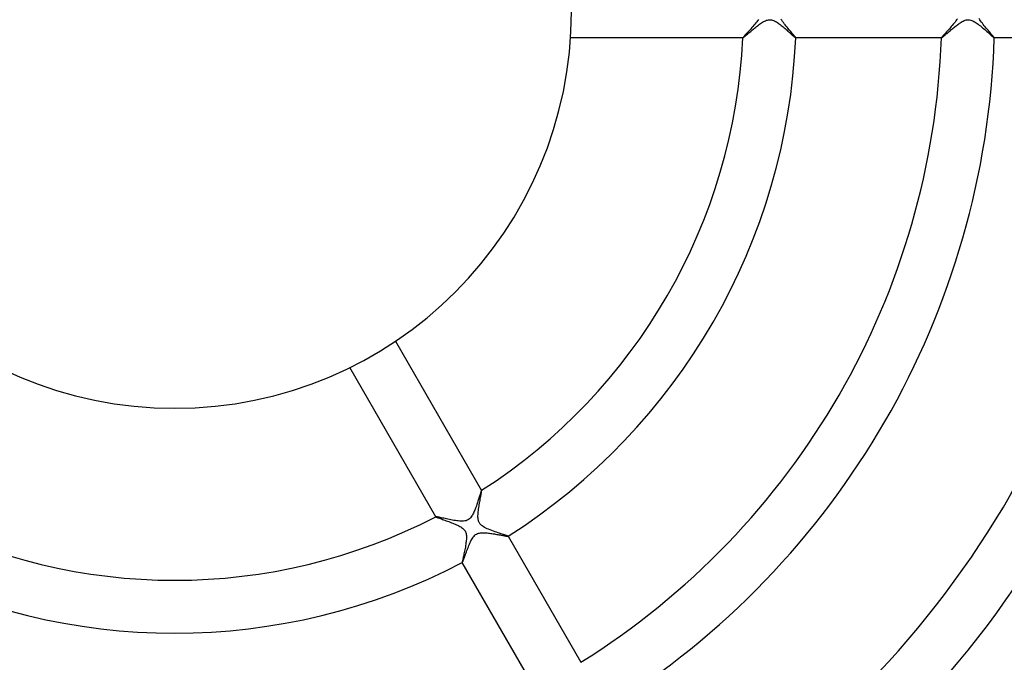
# Model space of a CAD drawing. Header units: millimetres. Extents: x -280 to 280, y -247 to 247.
# Tile 42 of 85: x -12 to 63, y -49 to -1. Entities that reach past the tile are written whole.
import ezdxf

# ---------------------------------------------------------------- set-up
doc = ezdxf.new("R2010")
doc.units = ezdxf.units.MM
doc.layers.add('HIDDEN', color=7, linetype='Continuous')
doc.layers.add('THICK', color=7, linetype='Continuous')

msp = doc.modelspace()

# ---------------------------------------------------------------- linework, layer by layer
at = {"layer": 'HIDDEN'}
for p, q in [((44.069, -0.702), (44.005, -0.787)), ((44.128, -0.618), (44.069, -0.702)), ((45.892, -0.661), (45.834, -0.574)), ((45.954, -0.749), (45.892, -0.661)), ((59.059, -0.717), (58.996, -0.801)), ((59.118, -0.634), (59.059, -0.717)), ((59.174, -0.552), (59.118, -0.634)), ((60.872, -0.63), (60.817, -0.544)), ((60.933, -0.718), (60.872, -0.63)), ((60.998, -0.807), (60.933, -0.718)), ((43.429, -1.459), (43.359, -1.536)), ((43.501, -1.379), (43.429, -1.459)), ((43.574, -1.298), (43.501, -1.379)), ((43.648, -1.214), (43.574, -1.298)), ((43.722, -1.129), (43.648, -1.214)), ((43.796, -1.044), (43.722, -1.129)), ((43.868, -0.958), (43.796, -1.044)), ((43.938, -0.872), (43.868, -0.958)), ((44.005, -0.787), (43.938, -0.872)), ((46.02, -0.839), (45.954, -0.749)), ((46.088, -0.928), (46.02, -0.839)), ((46.159, -1.018), (46.088, -0.928)), ((46.232, -1.107), (46.159, -1.018)), ((46.304, -1.195), (46.232, -1.107)), ((46.374, -1.281), (46.304, -1.195)), ((46.443, -1.363), (46.374, -1.281)), ((46.509, -1.442), (46.443, -1.363)), ((46.573, -1.517), (46.509, -1.442)), ((58.428, -1.467), (58.359, -1.544)), ((58.498, -1.389), (58.428, -1.467)), ((58.571, -1.307), (58.498, -1.389)), ((58.644, -1.225), (58.571, -1.307)), ((58.717, -1.14), (58.644, -1.225)), ((58.789, -1.056), (58.717, -1.14)), ((58.86, -0.97), (58.789, -1.056)), ((58.929, -0.885), (58.86, -0.97)), ((58.996, -0.801), (58.929, -0.885)), ((61.066, -0.897), (60.998, -0.807)), ((61.137, -0.987), (61.066, -0.897)), ((61.21, -1.077), (61.137, -0.987)), ((61.283, -1.166), (61.21, -1.077)), ((61.356, -1.254), (61.283, -1.166)), ((61.427, -1.339), (61.356, -1.254)), ((61.496, -1.42), (61.427, -1.339)), ((61.562, -1.498), (61.496, -1.42)), ((42.959, -1.986), (42.954, -1.997)), ((42.954, -1.997), (42.954, -1.998)), ((42.954, -1.998), (42.954, -1.999)), ((42.954, -1.999), (42.954, -1.999)), ((42.954, -1.999), (42.955, -2)), ((42.955, -2), (42.955, -2)), ((42.955, -2), (42.956, -2)), ((42.974, -1.965), (42.959, -1.986)), ((42.998, -1.935), (42.974, -1.965)), ((43.03, -1.898), (42.998, -1.935)), ((43.07, -1.852), (43.03, -1.898)), ((43.117, -1.8), (43.07, -1.852)), ((43.17, -1.742), (43.117, -1.8)), ((43.229, -1.678), (43.17, -1.742)), ((43.292, -1.609), (43.229, -1.678)), ((43.359, -1.536), (43.292, -1.609)), ((46.633, -1.589), (46.573, -1.517)), ((46.69, -1.656), (46.633, -1.589)), ((46.742, -1.718), (46.69, -1.656)), ((46.79, -1.775), (46.742, -1.718)), ((46.832, -1.827), (46.79, -1.775)), ((46.87, -1.872), (46.832, -1.827)), ((46.901, -1.912), (46.87, -1.872)), ((46.926, -1.944), (46.901, -1.912)), ((46.943, -1.97), (46.926, -1.944)), ((46.954, -1.987), (46.943, -1.97)), ((46.958, -1.997), (46.954, -1.987)), ((46.955, -2), (46.956, -2)), ((46.956, -2), (46.957, -1.999)), ((46.956, -2), (46.956, -2)), ((46.957, -1.998), (46.958, -1.997)), ((46.957, -1.999), (46.957, -1.998)), ((46.957, -1.999), (46.957, -1.999)), ((57.971, -1.986), (57.966, -1.997)), ((57.966, -1.997), (57.966, -1.998)), ((57.966, -1.998), (57.966, -1.999)), ((57.966, -1.999), (57.966, -1.999)), ((57.966, -1.999), (57.967, -2)), ((57.967, -2), (57.967, -2)), ((57.967, -2), (57.968, -2)), ((57.985, -1.966), (57.971, -1.986)), ((58.008, -1.937), (57.985, -1.966)), ((58.039, -1.9), (58.008, -1.937)), ((58.078, -1.856), (58.039, -1.9)), ((58.123, -1.804), (58.078, -1.856)), ((58.175, -1.747), (58.123, -1.804)), ((58.232, -1.684), (58.175, -1.747)), ((58.293, -1.616), (58.232, -1.684)), ((58.359, -1.544), (58.293, -1.616)), ((61.625, -1.572), (61.562, -1.498)), ((61.685, -1.641), (61.625, -1.572)), ((61.74, -1.706), (61.685, -1.641)), ((61.79, -1.766), (61.74, -1.706)), ((61.835, -1.819), (61.79, -1.766)), ((61.874, -1.867), (61.835, -1.819)), ((61.907, -1.908), (61.874, -1.867)), ((61.934, -1.942), (61.907, -1.908)), ((61.953, -1.969), (61.934, -1.942)), ((61.964, -1.987), (61.953, -1.969)), ((61.968, -1.997), (61.964, -1.987)), ((61.965, -2), (61.966, -2)), ((61.966, -2), (61.967, -2)), ((61.967, -1.999), (61.968, -1.998)), ((61.967, -2), (61.967, -1.999)), ((61.967, -1.999), (61.967, -1.999)), ((61.968, -1.998), (61.968, -1.997)), ((23.114, -36.452), (23.095, -36.51)), ((23.131, -36.398), (23.114, -36.452)), ((23.147, -36.35), (23.131, -36.398)), ((23.161, -36.308), (23.147, -36.35)), ((23.174, -36.272), (23.161, -36.308)), ((23.185, -36.243), (23.174, -36.272)), ((23.194, -36.221), (23.185, -36.243)), ((23.201, -36.207), (23.194, -36.221)), ((23.207, -36.2), (23.201, -36.207)), ((23.208, -36.2), (23.207, -36.2)), ((23.207, -36.2), (23.207, -36.2)), ((23.209, -36.2), (23.208, -36.2)), ((23.21, -36.2), (23.209, -36.2)), ((23.209, -36.2), (23.209, -36.2)), ((23.21, -36.201), (23.21, -36.2)), ((22.875, -37.196), (22.845, -37.283)), ((22.903, -37.11), (22.875, -37.196)), ((22.931, -37.026), (22.903, -37.11)), ((22.958, -36.943), (22.931, -37.026)), ((22.984, -36.863), (22.958, -36.943)), ((23.008, -36.786), (22.984, -36.863)), ((23.032, -36.711), (23.008, -36.786)), ((23.054, -36.641), (23.032, -36.711)), ((23.075, -36.573), (23.054, -36.641)), ((23.095, -36.51), (23.075, -36.573)), ((22.589, -37.929), (22.554, -37.998)), ((22.623, -37.857), (22.589, -37.929)), ((22.656, -37.781), (22.623, -37.857)), ((22.689, -37.703), (22.656, -37.781)), ((22.722, -37.622), (22.689, -37.703)), ((22.753, -37.539), (22.722, -37.622)), ((22.784, -37.455), (22.753, -37.539)), ((22.815, -37.369), (22.784, -37.455)), ((22.845, -37.283), (22.815, -37.369)), ((19.746, -38.199), (19.745, -38.2)), ((19.745, -38.2), (19.746, -38.2)), ((19.747, -38.198), (19.746, -38.198)), ((19.746, -38.198), (19.746, -38.199)), ((19.746, -38.199), (19.746, -38.199)), ((19.746, -38.2), (19.746, -38.201)), ((19.759, -38.196), (19.747, -38.198)), ((19.784, -38.199), (19.759, -38.196)), ((19.82, -38.204), (19.784, -38.199)), ((19.868, -38.213), (19.82, -38.204)), ((19.927, -38.225), (19.868, -38.213)), ((19.995, -38.24), (19.927, -38.225)), ((20.071, -38.256), (19.995, -38.24)), ((20.156, -38.275), (20.071, -38.256)), ((20.247, -38.295), (20.156, -38.275)), ((20.345, -38.317), (20.247, -38.295)), ((20.448, -38.339), (20.345, -38.317)), ((20.554, -38.362), (20.448, -38.339)), ((20.664, -38.385), (20.554, -38.362)), ((20.776, -38.408), (20.664, -38.385)), ((20.888, -38.431), (20.776, -38.408)), ((21.002, -38.452), (20.888, -38.431)), ((21.115, -38.471), (21.002, -38.452)), ((21.226, -38.489), (21.115, -38.471)), ((21.336, -38.505), (21.226, -38.489)), ((21.444, -38.517), (21.336, -38.505)), ((21.549, -38.527), (21.444, -38.517)), ((21.65, -38.532), (21.549, -38.527)), ((21.748, -38.533), (21.65, -38.532)), ((21.843, -38.528), (21.748, -38.533)), ((21.939, -38.517), (21.843, -38.528)), ((22.033, -38.495), (21.939, -38.517)), ((22.124, -38.463), (22.033, -38.495)), ((22.21, -38.417), (22.124, -38.463)), ((22.289, -38.359), (22.21, -38.417)), ((22.359, -38.29), (22.289, -38.359)), ((22.42, -38.216), (22.359, -38.29)), ((22.473, -38.14), (22.42, -38.216)), ((22.517, -38.066), (22.473, -38.14)), ((22.554, -37.998), (22.517, -38.066)), ((22.898, -39.47), (22.974, -39.444)), ((22.974, -39.444), (23.053, -39.426)), ((23.053, -39.426), (23.132, -39.414)), ((23.132, -39.414), (23.212, -39.407)), ((23.212, -39.407), (23.292, -39.405)), ((23.292, -39.405), (23.372, -39.405)), ((23.372, -39.405), (23.454, -39.409)), ((23.454, -39.409), (23.54, -39.415)), ((23.54, -39.415), (23.627, -39.423)), ((23.627, -39.423), (23.716, -39.433)), ((23.716, -39.433), (23.807, -39.444)), ((23.807, -39.444), (23.899, -39.457)), ((22.282, -40.279), (22.321, -40.188)), ((22.321, -40.188), (22.361, -40.099)), ((22.361, -40.099), (22.403, -40.015)), ((22.403, -40.015), (22.445, -39.934)), ((22.445, -39.934), (22.489, -39.859)), ((22.489, -39.859), (22.533, -39.789)), ((22.533, -39.789), (22.581, -39.722)), ((22.581, -39.722), (22.634, -39.659)), ((22.634, -39.659), (22.692, -39.601)), ((22.692, -39.601), (22.755, -39.549)), ((22.755, -39.549), (22.824, -39.505)), ((22.824, -39.505), (22.898, -39.47)), ((23.899, -39.457), (23.99, -39.471)), ((23.99, -39.471), (24.082, -39.485)), ((24.082, -39.485), (24.172, -39.5)), ((24.172, -39.5), (24.261, -39.515)), ((24.261, -39.515), (24.349, -39.53)), ((24.349, -39.53), (24.434, -39.545)), ((24.434, -39.545), (24.518, -39.56)), ((24.518, -39.56), (24.598, -39.574)), ((24.598, -39.574), (24.676, -39.588)), ((24.676, -39.588), (24.75, -39.602)), ((24.75, -39.602), (24.82, -39.614)), ((24.82, -39.614), (24.886, -39.626)), ((24.886, -39.626), (24.946, -39.636)), ((24.946, -39.636), (25.001, -39.645)), ((25.001, -39.645), (25.051, -39.653)), ((25.051, -39.653), (25.095, -39.66)), ((25.095, -39.66), (25.132, -39.665)), ((25.132, -39.665), (25.162, -39.668)), ((25.162, -39.668), (25.185, -39.67)), ((25.185, -39.67), (25.2, -39.67)), ((25.2, -39.67), (25.209, -39.668)), ((25.209, -39.668), (25.209, -39.667)), ((25.209, -39.667), (25.21, -39.667)), ((25.21, -39.665), (25.21, -39.664)), ((25.21, -39.666), (25.21, -39.665)), ((25.21, -39.667), (25.21, -39.666)), ((25.21, -39.666), (25.21, -39.666)), ((21.999, -41.017), (22.03, -40.932)), ((22.03, -40.932), (22.063, -40.843)), ((22.063, -40.843), (22.096, -40.752)), ((22.096, -40.752), (22.131, -40.658)), ((22.131, -40.658), (22.167, -40.564)), ((22.167, -40.564), (22.205, -40.468)), ((22.205, -40.468), (22.243, -40.372)), ((22.243, -40.372), (22.282, -40.279)), ((21.745, -41.664), (21.746, -41.665)), ((21.746, -41.665), (21.746, -41.665)), ((21.746, -41.665), (21.747, -41.665)), ((21.747, -41.665), (21.748, -41.666)), ((21.748, -41.666), (21.748, -41.665)), ((21.748, -41.665), (21.749, -41.665)), ((21.749, -41.665), (21.755, -41.658)), ((21.755, -41.658), (21.764, -41.642)), ((21.764, -41.642), (21.775, -41.619)), ((21.775, -41.619), (21.789, -41.587)), ((21.789, -41.587), (21.805, -41.547)), ((21.805, -41.547), (21.823, -41.5)), ((21.823, -41.5), (21.843, -41.447)), ((21.843, -41.447), (21.865, -41.388)), ((21.865, -41.388), (21.889, -41.323)), ((21.889, -41.323), (21.915, -41.253)), ((21.915, -41.253), (21.941, -41.178)), ((21.941, -41.178), (21.97, -41.1)), ((21.97, -41.1), (21.999, -41.017))]:
    msp.add_line(p, q, dxfattribs=at)
msp.add_arc((0, 0), 150, 180.00002, 0, dxfattribs=at)
at = {"layer": 'THICK'}
for p, q in [((44.526, -0.773), (44.599, -0.733)), ((44.599, -0.733), (44.671, -0.699)), ((44.671, -0.699), (44.743, -0.671)), ((44.743, -0.671), (44.818, -0.648)), ((44.818, -0.648), (44.894, -0.632)), ((44.894, -0.632), (44.972, -0.625)), ((44.972, -0.625), (45.051, -0.627)), ((45.051, -0.627), (45.13, -0.638)), ((45.13, -0.638), (45.207, -0.658)), ((45.207, -0.658), (45.283, -0.685)), ((45.283, -0.685), (45.356, -0.717)), ((45.356, -0.717), (45.428, -0.754)), ((59.537, -0.767), (59.612, -0.728)), ((59.612, -0.728), (59.689, -0.692)), ((59.689, -0.692), (59.769, -0.663)), ((59.769, -0.663), (59.85, -0.641)), ((59.85, -0.641), (59.933, -0.628)), ((59.933, -0.628), (60.017, -0.625)), ((60.017, -0.625), (60.102, -0.633)), ((60.102, -0.633), (60.184, -0.651)), ((60.184, -0.651), (60.265, -0.677)), ((60.265, -0.677), (60.347, -0.712)), ((60.347, -0.712), (60.428, -0.753)), ((43.552, -1.514), (43.622, -1.455)), ((43.622, -1.455), (43.694, -1.394)), ((43.694, -1.394), (43.767, -1.333)), ((43.767, -1.333), (43.842, -1.272)), ((43.842, -1.272), (43.917, -1.21)), ((43.917, -1.21), (43.993, -1.149)), ((43.993, -1.149), (44.07, -1.089)), ((44.07, -1.089), (44.147, -1.03)), ((44.147, -1.03), (44.223, -0.972)), ((44.223, -0.972), (44.3, -0.917)), ((44.3, -0.917), (44.376, -0.866)), ((44.376, -0.866), (44.451, -0.817)), ((44.451, -0.817), (44.526, -0.773)), ((45.428, -0.754), (45.497, -0.794)), ((45.497, -0.794), (45.567, -0.839)), ((45.567, -0.839), (45.639, -0.888)), ((45.639, -0.888), (45.712, -0.94)), ((45.712, -0.94), (45.785, -0.995)), ((45.785, -0.995), (45.859, -1.053)), ((45.859, -1.053), (45.934, -1.113)), ((45.934, -1.113), (46.008, -1.175)), ((46.008, -1.175), (46.081, -1.237)), ((46.081, -1.237), (46.154, -1.299)), ((46.154, -1.299), (46.225, -1.361)), ((46.225, -1.361), (46.295, -1.423)), ((46.295, -1.423), (46.363, -1.484)), ((46.363, -1.484), (46.43, -1.543)), ((58.567, -1.507), (58.629, -1.454)), ((58.629, -1.454), (58.693, -1.4)), ((58.693, -1.4), (58.757, -1.346)), ((58.757, -1.346), (58.822, -1.292)), ((58.822, -1.292), (58.888, -1.238)), ((58.888, -1.238), (58.953, -1.184)), ((58.953, -1.184), (59.019, -1.132)), ((59.019, -1.132), (59.084, -1.081)), ((59.084, -1.081), (59.148, -1.031)), ((59.148, -1.031), (59.213, -0.983)), ((59.213, -0.983), (59.276, -0.937)), ((59.276, -0.937), (59.338, -0.893)), ((59.338, -0.893), (59.4, -0.851)), ((59.4, -0.851), (59.467, -0.809)), ((59.467, -0.809), (59.537, -0.767)), ((60.428, -0.753), (60.51, -0.801)), ((60.51, -0.801), (60.592, -0.854)), ((60.592, -0.854), (60.673, -0.91)), ((60.673, -0.91), (60.754, -0.97)), ((60.754, -0.97), (60.835, -1.031)), ((60.835, -1.031), (60.916, -1.096)), ((60.916, -1.096), (60.998, -1.163)), ((60.998, -1.163), (61.079, -1.231)), ((61.079, -1.231), (61.16, -1.301)), ((61.16, -1.301), (61.241, -1.37)), ((61.241, -1.37), (61.32, -1.44)), ((61.32, -1.44), (61.397, -1.508)), ((42.956, -2), (29.933, -2)), ((42.956, -2), (42.965, -1.997)), ((42.965, -1.997), (42.98, -1.988)), ((42.98, -1.988), (43.001, -1.973)), ((43.001, -1.973), (43.028, -1.953)), ((43.028, -1.953), (43.06, -1.927)), ((43.06, -1.927), (43.099, -1.896)), ((43.099, -1.896), (43.142, -1.861)), ((43.142, -1.861), (43.189, -1.821)), ((43.189, -1.821), (43.241, -1.778)), ((43.241, -1.778), (43.297, -1.731)), ((43.297, -1.731), (43.356, -1.68)), ((43.356, -1.68), (43.419, -1.627)), ((43.419, -1.627), (43.484, -1.572)), ((43.484, -1.572), (43.552, -1.514)), ((46.43, -1.543), (46.494, -1.601)), ((46.494, -1.601), (46.556, -1.657)), ((46.556, -1.657), (46.614, -1.71)), ((46.614, -1.71), (46.669, -1.76)), ((46.669, -1.76), (46.721, -1.807)), ((46.721, -1.807), (46.768, -1.849)), ((46.768, -1.849), (46.811, -1.887)), ((46.811, -1.887), (46.849, -1.92)), ((46.849, -1.92), (46.882, -1.948)), ((46.882, -1.948), (46.909, -1.97)), ((46.909, -1.97), (46.931, -1.987)), ((46.931, -1.987), (46.946, -1.997)), ((46.946, -1.997), (46.955, -2)), ((57.968, -2), (46.955, -2)), ((57.968, -2), (57.975, -1.998)), ((57.975, -1.998), (57.987, -1.991)), ((57.987, -1.991), (58.004, -1.979)), ((58.004, -1.979), (58.026, -1.963)), ((58.026, -1.963), (58.052, -1.943)), ((58.052, -1.943), (58.082, -1.919)), ((58.082, -1.919), (58.116, -1.891)), ((58.116, -1.891), (58.154, -1.859)), ((58.154, -1.859), (58.196, -1.824)), ((58.196, -1.824), (58.24, -1.786)), ((58.24, -1.786), (58.288, -1.745)), ((58.288, -1.745), (58.339, -1.702)), ((58.339, -1.702), (58.393, -1.656)), ((58.393, -1.656), (58.449, -1.608)), ((58.449, -1.608), (58.507, -1.558)), ((58.507, -1.558), (58.567, -1.507)), ((61.397, -1.508), (61.472, -1.575)), ((61.472, -1.575), (61.543, -1.64)), ((61.543, -1.64), (61.611, -1.701)), ((61.611, -1.701), (61.675, -1.758)), ((61.675, -1.758), (61.733, -1.81)), ((61.733, -1.81), (61.787, -1.858)), ((61.787, -1.858), (61.834, -1.899)), ((61.834, -1.899), (61.875, -1.934)), ((61.875, -1.934), (61.909, -1.963)), ((61.909, -1.963), (61.936, -1.983)), ((61.936, -1.983), (61.954, -1.996)), ((61.954, -1.996), (61.965, -2)), ((72.975, -2), (61.965, -2)), ((16.699, -24.923), (23.21, -36.201)), ((19.746, -38.201), (13.235, -26.923)), ((23.169, -36.507), (23.182, -36.434)), ((23.182, -36.434), (23.192, -36.37)), ((23.192, -36.37), (23.201, -36.315)), ((23.201, -36.315), (23.207, -36.27)), ((23.207, -36.27), (23.211, -36.236)), ((23.212, -36.213), (23.21, -36.201)), ((23.211, -36.236), (23.212, -36.213)), ((23.03, -37.286), (23.048, -37.177)), ((23.048, -37.177), (23.067, -37.07)), ((23.067, -37.07), (23.086, -36.966)), ((23.086, -36.966), (23.105, -36.864)), ((23.105, -36.864), (23.122, -36.766)), ((23.122, -36.766), (23.139, -36.674)), ((23.139, -36.674), (23.155, -36.587)), ((23.155, -36.587), (23.169, -36.507)), ((22.936, -38.036), (22.942, -37.934)), ((22.942, -37.934), (22.952, -37.829)), ((22.952, -37.829), (22.965, -37.723)), ((22.965, -37.723), (22.979, -37.614)), ((22.979, -37.614), (22.995, -37.505)), ((22.995, -37.505), (23.012, -37.395)), ((23.012, -37.395), (23.03, -37.286)), ((19.746, -38.201), (19.755, -38.208)), ((19.755, -38.208), (19.774, -38.218)), ((19.774, -38.218), (19.804, -38.232)), ((19.804, -38.232), (19.844, -38.248)), ((19.844, -38.248), (19.893, -38.267)), ((19.893, -38.267), (19.95, -38.289)), ((19.95, -38.289), (20.015, -38.313)), ((20.015, -38.313), (20.087, -38.339)), ((20.087, -38.339), (20.165, -38.367)), ((20.165, -38.367), (20.249, -38.397)), ((20.249, -38.397), (20.337, -38.428)), ((20.337, -38.428), (20.43, -38.462)), ((20.43, -38.462), (20.526, -38.496)), ((20.526, -38.496), (20.625, -38.532)), ((20.625, -38.532), (20.725, -38.569)), ((20.725, -38.569), (20.826, -38.606)), ((20.826, -38.606), (20.926, -38.645)), ((20.926, -38.645), (21.026, -38.683)), ((21.026, -38.683), (21.123, -38.722)), ((22.932, -38.135), (22.936, -38.036)), ((22.933, -38.229), (22.932, -38.135)), ((22.939, -38.317), (22.933, -38.229)), ((22.949, -38.394), (22.939, -38.317)), ((22.963, -38.461), (22.949, -38.394)), ((22.979, -38.52), (22.963, -38.461)), ((22.998, -38.571), (22.979, -38.52)), ((23.02, -38.62), (22.998, -38.571)), ((23.046, -38.667), (23.02, -38.62)), ((23.075, -38.711), (23.046, -38.667)), ((21.123, -38.722), (21.218, -38.762)), ((21.218, -38.762), (21.309, -38.803)), ((21.309, -38.803), (21.397, -38.843)), ((21.397, -38.843), (21.48, -38.884)), ((21.48, -38.884), (21.557, -38.926)), ((21.557, -38.926), (21.63, -38.969)), ((21.63, -38.969), (21.699, -39.014)), ((21.699, -39.014), (21.762, -39.06)), ((21.762, -39.06), (21.819, -39.11)), ((21.819, -39.11), (21.87, -39.161)), ((21.87, -39.161), (21.914, -39.215)), ((21.914, -39.215), (21.952, -39.271)), ((21.952, -39.271), (21.983, -39.33)), ((21.983, -39.33), (22.009, -39.393)), ((22.009, -39.393), (22.03, -39.463)), ((23.109, -38.754), (23.075, -38.711)), ((23.148, -38.797), (23.109, -38.754)), ((23.198, -38.843), (23.148, -38.797)), ((23.259, -38.893), (23.198, -38.843)), ((23.335, -38.944), (23.259, -38.893)), ((23.424, -38.998), (23.335, -38.944)), ((23.523, -39.049), (23.424, -38.998)), ((23.628, -39.099), (23.523, -39.049)), ((23.74, -39.148), (23.628, -39.099)), ((23.857, -39.195), (23.74, -39.148)), ((23.977, -39.24), (23.857, -39.195)), ((24.099, -39.285), (23.977, -39.24)), ((24.221, -39.327), (24.099, -39.285)), ((24.34, -39.368), (24.221, -39.327)), ((24.456, -39.406), (24.34, -39.368)), ((24.567, -39.443), (24.456, -39.406)), ((24.672, -39.477), (24.567, -39.443)), ((22.027, -40.18), (22.012, -40.28)), ((22.039, -40.082), (22.027, -40.18)), ((22.03, -39.463), (22.046, -39.54)), ((22.049, -39.987), (22.039, -40.082)), ((22.046, -39.54), (22.056, -39.624)), ((22.056, -39.894), (22.049, -39.987)), ((22.056, -39.624), (22.061, -39.712)), ((22.061, -39.802), (22.056, -39.894)), ((22.061, -39.712), (22.061, -39.802)), ((24.772, -39.509), (24.672, -39.477)), ((24.863, -39.538), (24.772, -39.509)), ((24.946, -39.565), (24.863, -39.538)), ((25.02, -39.589), (24.946, -39.565)), ((25.083, -39.611), (25.02, -39.589)), ((25.135, -39.629), (25.083, -39.611)), ((25.173, -39.644), (25.135, -39.629)), ((25.199, -39.656), (25.173, -39.644)), ((25.21, -39.664), (25.199, -39.656)), ((25.21, -39.664), (30.716, -49.202)), ((21.897, -40.893), (21.876, -40.989)), ((21.917, -40.793), (21.897, -40.893)), ((21.938, -40.69), (21.917, -40.793)), ((21.958, -40.588), (21.938, -40.69)), ((21.977, -40.484), (21.958, -40.588)), ((21.995, -40.381), (21.977, -40.484)), ((22.012, -40.28), (21.995, -40.381)), ((21.745, -41.634), (21.744, -41.654)), ((21.744, -41.654), (21.745, -41.664)), ((21.749, -41.604), (21.745, -41.634)), ((27.252, -51.202), (21.745, -41.664)), ((21.755, -41.565), (21.749, -41.604)), ((21.764, -41.517), (21.755, -41.565)), ((21.776, -41.462), (21.764, -41.517)), ((21.789, -41.398), (21.776, -41.462)), ((21.804, -41.328), (21.789, -41.398)), ((21.82, -41.252), (21.804, -41.328)), ((21.838, -41.169), (21.82, -41.252)), ((21.857, -41.082), (21.838, -41.169)), ((21.876, -40.989), (21.857, -41.082))]:
    msp.add_line(p, q, dxfattribs=at)
for radius, start, end in [(30, 180.00002, 0), (43, 302.66589, 357.33414), (47, 302.43883, 357.56115), (58, 301.97611, 358.02387), (62, 301.84857, 358.15141), (73, 301.56994, 358.43004), (77, 301.48835, 358.51163), (88, 301.30231, 358.69772), (92, 301.24564, 358.75433), (103, 301.1126, 358.88737), (107, 301.071, 358.92897), (118, 300.97114, 359.02884), (43, 242.66586, 297.33412), (47, 242.43886, 297.56112)]:
    msp.add_arc((0, 0), radius, start, end, dxfattribs=at)

doc.saveas('drawing.dxf')
